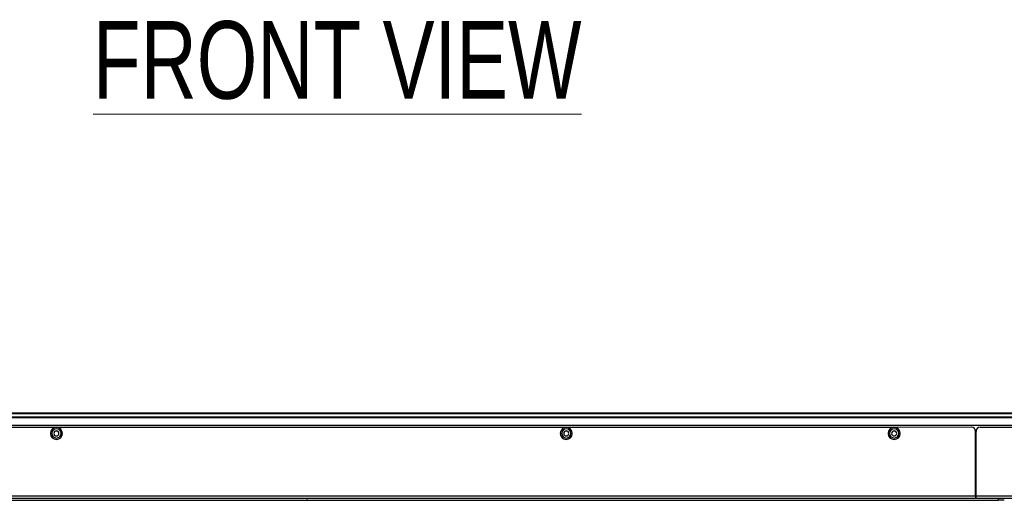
# Model space of a CAD drawing. Header units: millimetres. Extents: x 0 to 1118, y 0 to 864.
# Tile 29 of 256: x 306 to 427, y 189 to 247. Entities that reach past the tile are written whole.
import ezdxf

# ---------------------------------------------------------------- set-up
doc = ezdxf.new("R2010")
doc.units = ezdxf.units.MM
doc.styles.add('SLDTEXTSTYLE0', font='TXT', dxfattribs={"width": 0.75})

msp = doc.modelspace()

# ---------------------------------------------------------------- linework, layer by layer
at = {"color": 7, "linetype": 'Continuous', "lineweight": 25}
for p, q in [((527.464, 199.2195), (168.894, 199.2195)), ((168.894, 199.2048), (527.464, 199.2048)), ((527.464, 198.7341), (168.894, 198.7341)), ((168.894, 198.6988), (527.464, 198.6988)), ((170.3294, 197.7445), (526.0201, 197.7445)), ((310.317, 197.4913), (254.317, 197.4913)), ((310.2295, 197.0445), (310.4045, 197.0445)), ((372.904, 197.4913), (310.317, 197.4913)), ((372.8165, 197.0445), (372.9915, 197.0445)), ((413.154, 197.4913), (372.904, 197.4913)), ((413.0665, 197.0445), (413.2415, 197.0445)), ((422.654, 197.4945), (413.154, 197.4913)), ((423.704, 197.4945), (526.0201, 197.4945)), ((309.5795, 196.7445), (309.7545, 196.7445)), ((311.0545, 196.7445), (310.8795, 196.7445)), ((372.1665, 196.7445), (372.3415, 196.7445)), ((373.6415, 196.7445), (373.4665, 196.7445)), ((412.4165, 196.7445), (412.5915, 196.7445)), ((413.8915, 196.7445), (413.7165, 196.7445)), ((423.154, 189.0445), (423.154, 196.9945)), ((423.204, 196.0445), (423.154, 196.0445)), ((423.204, 189.0445), (423.204, 196.9945)), ((423.204, 193.2381), (423.154, 193.2381)), ((423.154, 192.8933), (423.204, 192.8933)), ((423.204, 192.6282), (423.154, 192.6282)), ((423.154, 192.2746), (423.204, 192.2746)), ((423.204, 192.2729), (423.154, 192.2729)), ((423.204, 192.043), (423.154, 192.043)), ((423.154, 191.2493), (423.204, 191.2493)), ((423.154, 189.0445), (249.317, 189.0445)), ((249.317, 188.7945), (423.154, 188.7945)), ((423.154, 189.0445), (423.154, 188.7945)), ((423.204, 188.7945), (423.154, 188.7945)), ((518.2838, 189.0445), (423.204, 189.0445)), ((423.204, 188.7945), (423.204, 189.0445)), ((423.204, 188.7945), (518.2838, 188.7945)), ((425.929, 188.7945), (425.929, 188.5445)), ((270.429, 188.5445), (425.929, 188.5445)), ((426.679, 188.5445), (425.929, 188.5445))]:
    msp.add_line(p, q, dxfattribs=at)
at = {"color": 8, "linetype": 'Continuous', "lineweight": 25}
for p, q in [((310.3672, 197.0445), (310.3672, 197.0529)), ((423.154, 195.6821), (423.204, 195.6821))]:
    msp.add_line(p, q, dxfattribs=at)
at = {"color": 7, "linetype": 'Continuous', "lineweight": 25}
for centre, radius, start, end in [((310.317, 196.7445), 0.7375, 90, 180), ((310.317, 196.7445), 0.5625, 0, 180), ((310.317, 196.7445), 0.3125, 0, 180), ((310.317, 196.7445), 0.7375, 0, 90), ((372.904, 196.7445), 0.7375, 90, 180), ((372.904, 196.7445), 0.5625, 0, 180), ((372.904, 196.7445), 0.3125, 0, 180), ((372.904, 196.7445), 0.7375, 0, 90), ((413.154, 196.7445), 0.7375, 90, 180), ((413.154, 196.7445), 0.5625, 0, 180), ((413.154, 196.7445), 0.3125, 0, 180), ((413.154, 196.7445), 0.7375, 0, 90), ((422.654, 196.9945), 0.5, 0, 90), ((423.704, 196.9945), 0.5, 90, 180), ((310.317, 196.7445), 0.7375, 180, 0), ((310.317, 196.7445), 0.5625, 180, 0), ((310.317, 196.7445), 0.3125, 180, 0), ((372.904, 196.7445), 0.7375, 180, 0), ((372.904, 196.7445), 0.5625, 180, 0), ((372.904, 196.7445), 0.3125, 180, 0), ((413.154, 196.7445), 0.7375, 180, 0), ((413.154, 196.7445), 0.5625, 180, 0), ((413.154, 196.7445), 0.3125, 180, 0)]:
    msp.add_arc(centre, radius, start, end, dxfattribs=at)
msp.add_open_spline([(341.1879, 188.5445), (341.1635, 188.5445), (341.1279, 188.5445), (341.0861, 188.5445), (341.0601, 188.5445), (341.0383, 188.5445), (341.0289, 188.5445), (341.0241, 188.5445)], degree=3, knots=[0, 0, 0, 0, 0.34884574, 0.51027577, 0.67496897, 0.83790962, 1, 1, 1, 1], dxfattribs=at)

# ---------------------------------------------------------------- texts
at = {"color": 7, "linetype": 'Continuous', "lineweight": 0, "insert": (314.809, 247.3234), "char_height": 9.525, "attachment_point": 1, "style": 'SLDTEXTSTYLE0'}
msp.add_mtext('\\LFRONT VIEW', dxfattribs=at)

doc.saveas('drawing.dxf')
